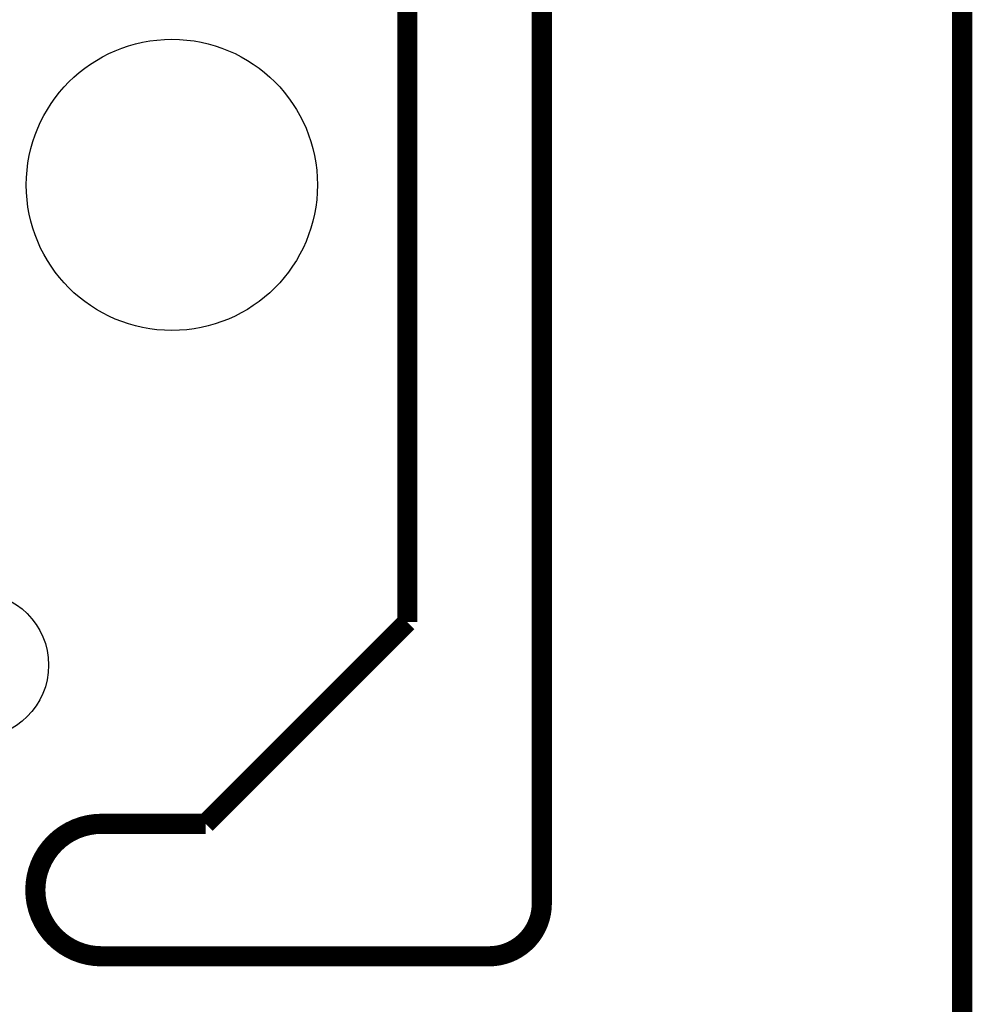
# Model space of a CAD drawing. Extents: x -1.3 to 24.2, y -3.9 to 53.4.
# Tile 39 of 48: x 17 to 24.2, y 24 to 31.5. Entities that reach past the tile are written whole.
import ezdxf

# ---------------------------------------------------------------- set-up
doc = ezdxf.new("R2010")
doc.units = 0
doc.layers.get('0').update_dxf_attribs({"linetype": 'CONTINUOUS'})
doc.layers.add('DIGI_POT_10_CLICK_V100_GKO', color=5, linetype='CONTINUOUS')
doc.layers.add('DIGI_POT_10_CLICK_V100_GTS', color=12, linetype='CONTINUOUS')

# ---------------------------------------------------------------- blocks, each defined once
blk = doc.blocks.new('ROUND_9')
blk.add_circle((0, 0), 1.0998)
blk = doc.blocks.new('ROUND_39')
blk.add_circle((0, 0), 0.5499)

msp = doc.modelspace()

# ---------------------------------------------------------------- linework, layer by layer
at = {"layer": 'DIGI_POT_10_CLICK_V100_GKO', "const_width": 0.1524}
for points in [[(20.955, 24.80056), (20.955, 53.34)], [(19.939, 26.924), (19.939, 52.197)], [(24.13, -1.27), (24.13, 51.054)], [(18.415, 25.4), (19.939, 26.924)], [(17.63014, 25.4), (18.415, 25.4)], [(17.63014, 24.39924), (20.55622, 24.39924)]]:
    msp.add_lwpolyline(points, dxfattribs=at)
for points in [[(17.63014, 25.4, 1), (17.63014, 24.39924)], [(20.55622, 24.39924, 0.4160804), (20.955, 24.80056)]]:
    msp.add_lwpolyline(points, format="xyb", dxfattribs=at)

# ---------------------------------------------------------------- block references
at = {"layer": 'DIGI_POT_10_CLICK_V100_GTS'}
for name, p in [('ROUND_9', (18.161, 30.226)), ('ROUND_39', (16.68018, 26.59888))]:
    msp.add_blockref(name, p, dxfattribs=at)

doc.saveas('drawing.dxf')
